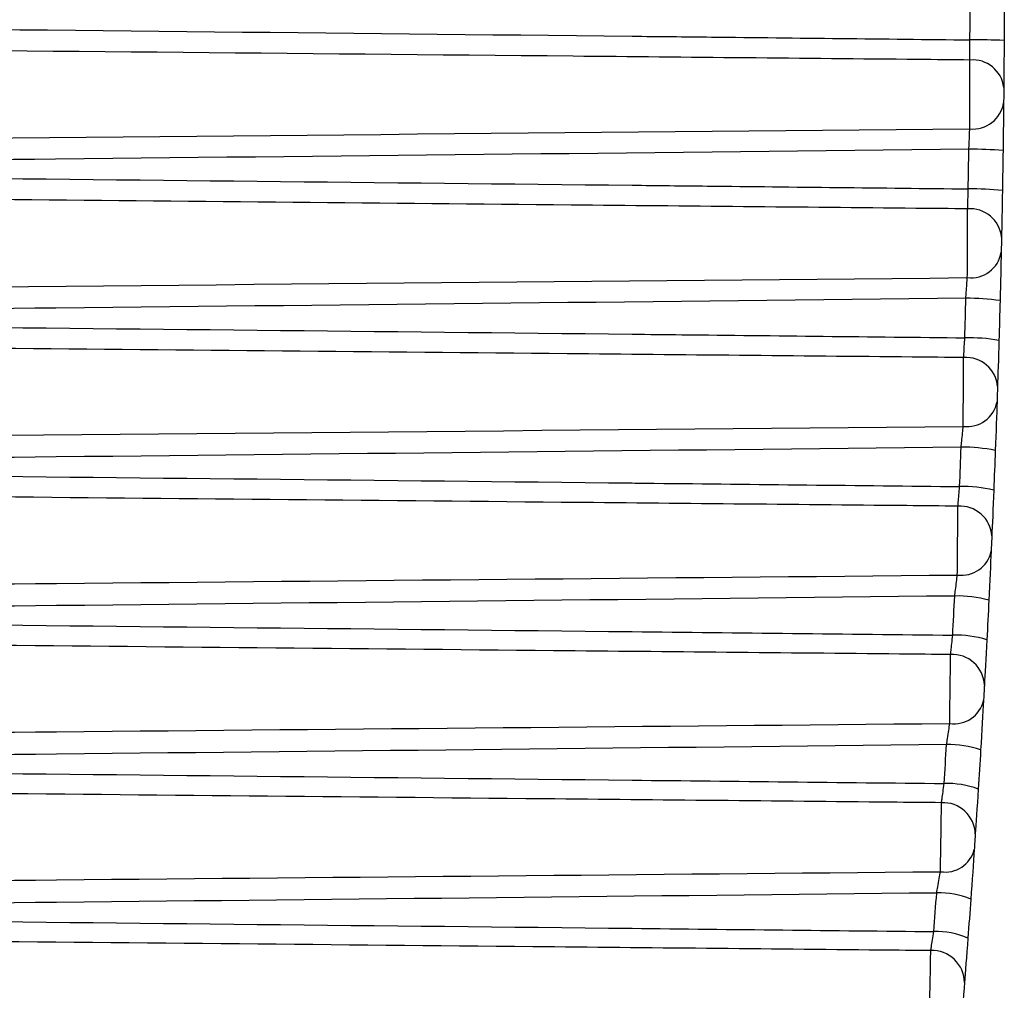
# Model space of a CAD drawing. Header units: millimetres. Extents: x 15231 to 16570, y 10019 to 11489.
# Tile 19 of 206: x 15815.32 to 15821.08, y 10659.06 to 10664.74. Entities that reach past the tile are written whole.
import ezdxf

# ---------------------------------------------------------------- set-up
doc = ezdxf.new("R2010")
doc.units = ezdxf.units.MM

msp = doc.modelspace()

# ---------------------------------------------------------------- linework, layer by layer
at = {"color": 7, "linetype": 'Continuous', "lineweight": 25}
for centre, radius, start, end in [((15820.9051, 10660.0909), 4.5288, 87.76761, 90.29844), ((15820.8975, 10664.3193), 0.1831, 6.63054, 95.11841), ((15820.8996, 10664.2788), 0.181, 263.89005, 351.40609), ((15820.8951, 10661.878), 2.101, 85.08526, 90.54492), ((15820.8908, 10661.9861), 1.7612, 84.11691, 90.63281), ((15820.8828, 10663.4468), 0.1842, 5.59383, 94.62859), ((15820.8869, 10663.4061), 0.1799, 263.33016, 350.32967), ((15820.876, 10661.8869), 1.2198, 81.44774, 90.87061), ((15820.8695, 10661.7765), 1.099, 80.48807, 90.95414), ((15820.8581, 10662.5748), 0.1853, 4.56886, 94.16317), ((15820.8643, 10662.5339), 0.1787, 262.7467, 349.23928), ((15820.8476, 10661.3704), 0.8645, 77.84051, 91.1778), ((15820.8385, 10661.2009), 0.8037, 76.89367, 91.25501), ((15820.8234, 10661.7038), 0.1863, 3.5552, 93.72221), ((15820.8317, 10661.6624), 0.1776, 262.14007, 348.13424), ((15820.8093, 10660.69), 0.6738, 74.2756, 91.45953), ((15820.7976, 10660.4971), 0.6376, 73.34544, 91.52868), ((15820.7789, 10660.8339), 0.1873, 2.55248, 93.30568), ((15820.7891, 10660.7919), 0.1764, 261.5107, 347.01383), ((15820.761, 10659.9382), 0.5556, 70.76404, 91.70968), ((15820.7467, 10659.7342), 0.5319, 69.85403, 91.76934), ((15820.7245, 10659.9654), 0.1883, 1.56037, 92.91353), ((15820.7367, 10659.9227), 0.1752, 260.85911, 345.87727), ((15820.7027, 10659.1493), 0.4759, 67.31565, 91.92316), ((15820.6858, 10658.9399), 0.4592, 66.42883, 91.97223), ((15820.6603, 10659.0986), 0.1892, 0.57861, 92.5456)]:
    msp.add_arc(centre, radius, start, end, dxfattribs=at)
for points in [[(15820.8815, 10664.6196), (15820.882, 10664.6969), (15820.8823, 10664.7742), (15820.8825, 10664.8516)], [(15821.0825, 10664.8497), (15821.0823, 10664.7719), (15821.082, 10664.694), (15821.0815, 10664.6162)], [(15821.0815, 10664.6162), (15821.0809, 10664.5088), (15821.08, 10664.4054), (15821.0794, 10664.3404)], [(15821.0785, 10664.2518), (15821.0778, 10664.1838), (15821.0766, 10664.0787), (15821.0751, 10663.9713)], [(15820.8714, 10663.7472), (15820.8727, 10663.8244), (15820.874, 10663.9017), (15820.8751, 10663.9789)], [(15821.0751, 10663.9713), (15821.0739, 10663.8935), (15821.0727, 10663.8158), (15821.0714, 10663.738)], [(15821.0714, 10663.738), (15821.0695, 10663.6307), (15821.0675, 10663.5282), (15821.0661, 10663.4647)], [(15821.0642, 10663.3759), (15821.0627, 10663.3065), (15821.0602, 10663.2005), (15821.0574, 10663.0931)], [(15820.8512, 10662.8754), (15820.8534, 10662.9524), (15820.8555, 10663.0295), (15820.8575, 10663.1065)], [(15821.0574, 10663.0931), (15821.0554, 10663.0155), (15821.0533, 10662.938), (15821.0511, 10662.8604)], [(15821.0511, 10662.8604), (15821.048, 10662.7531), (15821.0448, 10662.6515), (15821.0428, 10662.5896)], [(15821.0398, 10662.5005), (15821.0375, 10662.4297), (15821.0337, 10662.3228), (15821.0297, 10662.2155)], [(15820.8209, 10662.0043), (15820.824, 10662.0811), (15820.827, 10662.1579), (15820.8299, 10662.2347)], [(15821.0297, 10662.2155), (15821.0268, 10662.1382), (15821.0238, 10662.0609), (15821.0207, 10661.9836)], [(15821.0207, 10661.9836), (15821.0164, 10661.8764), (15821.0121, 10661.7757), (15821.0094, 10661.7154)], [(15821.0054, 10661.6259), (15821.0022, 10661.5536), (15820.9972, 10661.4459), (15820.9919, 10661.3386)], [(15820.7806, 10661.1344), (15820.7846, 10661.2108), (15820.7884, 10661.2872), (15820.7922, 10661.3636)], [(15820.9919, 10661.3386), (15820.9882, 10661.2617), (15820.9843, 10661.1848), (15820.9803, 10661.1079)], [(15820.9803, 10661.1079), (15820.9747, 10661.0007), (15820.9693, 10660.901), (15820.9661, 10660.8423)], [(15820.961, 10660.7522), (15820.9568, 10660.6785), (15820.9506, 10660.57), (15820.9441, 10660.4628)], [(15820.7303, 10660.2658), (15820.7351, 10660.3417), (15820.7398, 10660.4176), (15820.7444, 10660.4936)], [(15820.9441, 10660.4628), (15820.9395, 10660.3863), (15820.9347, 10660.3099), (15820.9299, 10660.2335)], [(15820.9299, 10660.2335), (15820.9231, 10660.1264), (15820.9166, 10660.0277), (15820.9127, 10659.9706)], [(15820.9066, 10659.8799), (15820.9015, 10659.8048), (15820.8939, 10659.6954), (15820.8862, 10659.5883)], [(15820.67, 10659.3988), (15820.6757, 10659.4741), (15820.6813, 10659.5495), (15820.6867, 10659.6248)], [(15820.8862, 10659.5883), (15820.8807, 10659.5124), (15820.8752, 10659.4366), (15820.8695, 10659.3608)], [(15820.8695, 10659.3608), (15820.8615, 10659.2538), (15820.8539, 10659.1561), (15820.8495, 10659.1005)]]:
    msp.add_open_spline(points, degree=3, dxfattribs=at)
for points, knots in [([(15813.6895, 10664.6962), (15815.4273, 10664.6783), (15817.1651, 10664.66), (15818.9029, 10664.6412), (15819.0578, 10664.6395), (15819.2126, 10664.6379), (15819.3675, 10664.6362), (15819.8722, 10664.6307), (15820.3769, 10664.6251), (15820.8815, 10664.6196)], [0.009051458, 0.009051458, 0.009051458, 0.009051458, 0.014265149, 0.014265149, 0.014265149, 0.014729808, 0.014729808, 0.014729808, 0.016243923, 0.016243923, 0.016243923, 0.016243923]), ([(15820.8812, 10664.5017), (15820.8812, 10664.5088), (15820.8813, 10664.5171), (15820.8813, 10664.5262), (15820.8814, 10664.5392), (15820.8815, 10664.5542), (15820.8815, 10664.57), (15820.8816, 10664.5858), (15820.8816, 10664.6028), (15820.8815, 10664.6196)], [0, 0, 0, 0, 0.0000353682, 0.0000353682, 0.0000353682, 0.0000861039, 0.0000861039, 0.0000861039, 0.0001368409, 0.0001368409, 0.0001368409, 0.0001368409]), ([(15820.8812, 10664.5017), (15820.7795, 10664.5026), (15820.6779, 10664.5036), (15820.5763, 10664.5046), (15819.9036, 10664.511), (15819.2309, 10664.5174), (15818.5582, 10664.5238), (15816.9349, 10664.5391), (15815.3115, 10664.5544), (15813.6882, 10664.5697)], [0.000199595, 0.000199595, 0.000199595, 0.000199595, 0.000504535, 0.000504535, 0.000504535, 0.002522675, 0.002522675, 0.002522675, 0.007392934, 0.007392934, 0.007392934, 0.007392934]), ([(15820.8803, 10664.0989), (15820.8804, 10664.1481), (15820.8806, 10664.2248), (15820.8809, 10664.3788), (15820.8811, 10664.4546), (15820.8812, 10664.5017)], [0, 0, 0, 0, 0.5, 0.5, 1, 1, 1, 1]), ([(15821.0794, 10664.3404), (15821.0794, 10664.339), (15821.0794, 10664.3375), (15821.0794, 10664.3359), (15821.0794, 10664.3315), (15821.0793, 10664.3263), (15821.0792, 10664.3206), (15821.0792, 10664.315), (15821.0791, 10664.3088), (15821.0791, 10664.3025), (15821.079, 10664.2963), (15821.0789, 10664.2898), (15821.0789, 10664.2836), (15821.0788, 10664.2775), (15821.0788, 10664.2714), (15821.0787, 10664.2661), (15821.0786, 10664.2607), (15821.0786, 10664.2558), (15821.0785, 10664.2518)], [0, 0, 0, 0, 0.0000068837, 0.0000068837, 0.0000068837, 0.0000260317, 0.0000260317, 0.0000260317, 0.000045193, 0.000045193, 0.000045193, 0.0000643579, 0.0000643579, 0.0000643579, 0.0000835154, 0.0000835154, 0.0000835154, 0.0001026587, 0.0001026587, 0.0001026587, 0.0001026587]), ([(15805.72, 10663.9575), (15806.176, 10663.9617), (15811.2294, 10664.0082), (15816.2828, 10664.0557), (15820.8803, 10664.0989)], [0, 0, 0, 0, 0.0902229, 1, 1, 1, 1]), ([(15820.8751, 10663.9789), (15820.8756, 10663.9907), (15820.8762, 10664.0026), (15820.8767, 10664.0142), (15820.8775, 10664.0306), (15820.8782, 10664.0466), (15820.8788, 10664.0609), (15820.8794, 10664.0753), (15820.8799, 10664.0883), (15820.8803, 10664.0989)], [0, 0, 0, 0, 0.0000354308, 0.0000354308, 0.0000354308, 0.0000862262, 0.0000862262, 0.0000862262, 0.0001370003, 0.0001370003, 0.0001370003, 0.0001370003]), ([(15820.8751, 10663.9789), (15819.0929, 10663.9592), (15817.3106, 10663.9401), (15815.5284, 10663.9215), (15814.2177, 10663.9077), (15812.907, 10663.8942), (15811.5963, 10663.8809), (15811.2687, 10663.8776), (15810.941, 10663.8743), (15810.6133, 10663.871), (15810.3512, 10663.8683), (15810.089, 10663.8657), (15809.8269, 10663.863)], [0.00020013, 0.00020013, 0.00020013, 0.00020013, 0.00554713, 0.00554713, 0.00554713, 0.0094794, 0.0094794, 0.0094794, 0.01046246, 0.01046246, 0.01046246, 0.01124895, 0.01124895, 0.01124895, 0.01124895]), ([(15809.8269, 10663.863), (15809.9262, 10663.862), (15810.0255, 10663.861), (15810.1248, 10663.86), (15813.0508, 10663.8305), (15815.9769, 10663.8004), (15818.9029, 10663.7687), (15819.0499, 10663.7671), (15819.1969, 10663.7655), (15819.3439, 10663.7639), (15819.853, 10663.7584), (15820.3622, 10663.7528), (15820.8714, 10663.7472)], [0.00518864, 0.00518864, 0.00518864, 0.00518864, 0.0054866, 0.0054866, 0.0054866, 0.01426515, 0.01426515, 0.01426515, 0.01470615, 0.01470615, 0.01470615, 0.01623377, 0.01623377, 0.01623377, 0.01623377]), ([(15820.8679, 10663.6304), (15820.7668, 10663.6313), (15819.9928, 10663.6387), (15817.0466, 10663.6668), (15813.8819, 10663.6966), (15810.1123, 10663.7319), (15808.0088, 10663.7516), (15806.2249, 10663.7681), (15805.719, 10663.7728)], [0, 0, 0, 0, 0.020018, 0.153284, 0.583453, 0.646724, 0.899811, 1, 1, 1, 1]), ([(15820.8679, 10663.6304), (15820.8682, 10663.6373), (15820.8684, 10663.6455), (15820.8687, 10663.6545), (15820.8691, 10663.6673), (15820.8696, 10663.6821), (15820.87, 10663.6978), (15820.8705, 10663.7135), (15820.871, 10663.7304), (15820.8714, 10663.7472)], [0, 0, 0, 0, 0.0000354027, 0.0000354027, 0.0000354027, 0.0000861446, 0.0000861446, 0.0000861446, 0.0001368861, 0.0001368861, 0.0001368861, 0.0001368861]), ([(15820.866, 10663.2275), (15820.8663, 10663.2778), (15820.8666, 10663.3552), (15820.8674, 10663.5092), (15820.8677, 10663.5844), (15820.8679, 10663.6304)], [0, 0, 0, 0, 0.5, 0.5, 1, 1, 1, 1]), ([(15821.0661, 10663.4647), (15821.0661, 10663.4634), (15821.0661, 10663.4619), (15821.066, 10663.4603), (15821.0659, 10663.456), (15821.0658, 10663.4508), (15821.0657, 10663.4452), (15821.0656, 10663.4396), (15821.0655, 10663.4334), (15821.0653, 10663.4271), (15821.0652, 10663.4209), (15821.0651, 10663.4144), (15821.0649, 10663.4081), (15821.0648, 10663.4019), (15821.0647, 10663.3959), (15821.0645, 10663.3904), (15821.0644, 10663.385), (15821.0643, 10663.38), (15821.0642, 10663.3759)], [0, 0, 0, 0, 0.0000069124, 0.0000069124, 0.0000069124, 0.0000261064, 0.0000261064, 0.0000261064, 0.0000453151, 0.0000453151, 0.0000453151, 0.0000645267, 0.0000645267, 0.0000645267, 0.0000837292, 0.0000837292, 0.0000837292, 0.0001029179, 0.0001029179, 0.0001029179, 0.0001029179]), ([(15805.7151, 10663.0867), (15806.0752, 10663.09), (15811.1255, 10663.1363), (15816.1758, 10663.1836), (15820.866, 10663.2275)], [0, 0, 0, 0, 0.071302, 1, 1, 1, 1]), ([(15820.8575, 10663.1065), (15820.8584, 10663.1183), (15820.8593, 10663.1303), (15820.8601, 10663.1419), (15820.8613, 10663.1583), (15820.8624, 10663.1745), (15820.8634, 10663.189), (15820.8644, 10663.2034), (15820.8653, 10663.2166), (15820.866, 10663.2275)], [0, 0, 0, 0, 0.0000355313, 0.0000355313, 0.0000355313, 0.0000864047, 0.0000864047, 0.0000864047, 0.0001372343, 0.0001372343, 0.0001372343, 0.0001372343]), ([(15820.8575, 10663.1065), (15819.0818, 10663.0869), (15817.3061, 10663.0679), (15815.5304, 10663.0493), (15814.2198, 10663.0356), (15812.9091, 10663.0221), (15811.5985, 10663.0088), (15811.2708, 10663.0055), (15810.9432, 10663.0022), (15810.6155, 10662.9988), (15810.3526, 10662.9962), (15810.0898, 10662.9935), (15809.8269, 10662.9909)], [0.00020035, 0.00020035, 0.00020035, 0.00020035, 0.00552777, 0.00552777, 0.00552777, 0.00945988, 0.00945988, 0.00945988, 0.01044291, 0.01044291, 0.01044291, 0.0112316, 0.0112316, 0.0112316, 0.0112316]), ([(15809.8269, 10662.9909), (15809.9262, 10662.9899), (15810.0255, 10662.9889), (15810.1248, 10662.9879), (15813.0508, 10662.9584), (15815.9769, 10662.9283), (15818.9029, 10662.8967), (15819.0001, 10662.8956), (15819.0974, 10662.8946), (15819.1947, 10662.8935), (15819.7468, 10662.8875), (15820.299, 10662.8815), (15820.8512, 10662.8754)], [0.00518864, 0.00518864, 0.00518864, 0.00518864, 0.0054866, 0.0054866, 0.0054866, 0.01426515, 0.01426515, 0.01426515, 0.01455694, 0.01455694, 0.01455694, 0.01621354, 0.01621354, 0.01621354, 0.01621354]), ([(15820.8446, 10662.7596), (15820.7441, 10662.7606), (15819.9701, 10662.768), (15816.9743, 10662.7966), (15813.7586, 10662.827), (15809.9344, 10662.8629), (15807.8866, 10662.882), (15806.1594, 10662.898), (15805.7141, 10662.9022)], [0, 0, 0, 0, 0.019937, 0.153463, 0.593982, 0.657527, 0.911707, 1, 1, 1, 1]), ([(15820.8446, 10662.7596), (15820.845, 10662.7664), (15820.8455, 10662.7744), (15820.846, 10662.7833), (15820.8468, 10662.7959), (15820.8476, 10662.8106), (15820.8485, 10662.8262), (15820.8494, 10662.8417), (15820.8503, 10662.8586), (15820.8512, 10662.8754)], [0, 0, 0, 0, 0.0000354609, 0.0000354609, 0.0000354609, 0.0000862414, 0.0000862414, 0.0000862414, 0.0001370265, 0.0001370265, 0.0001370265, 0.0001370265]), ([(15820.8417, 10662.3566), (15820.8421, 10662.408), (15820.8427, 10662.486), (15820.8438, 10662.6401), (15820.8443, 10662.7147), (15820.8446, 10662.7596)], [0, 0, 0, 0, 0.5, 0.5, 1, 1, 1, 1]), ([(15821.0428, 10662.5896), (15821.0427, 10662.5883), (15821.0427, 10662.5868), (15821.0426, 10662.5853), (15821.0425, 10662.581), (15821.0423, 10662.5759), (15821.0422, 10662.5703), (15821.042, 10662.5647), (15821.0418, 10662.5585), (15821.0416, 10662.5522), (15821.0414, 10662.546), (15821.0411, 10662.5394), (15821.0409, 10662.5332), (15821.0407, 10662.527), (15821.0405, 10662.5208), (15821.0403, 10662.5153), (15821.0402, 10662.5098), (15821.04, 10662.5047), (15821.0398, 10662.5005)], [0, 0, 0, 0, 0.0000069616, 0.0000069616, 0.0000069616, 0.0000262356, 0.0000262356, 0.0000262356, 0.0000455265, 0.0000455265, 0.0000455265, 0.0000648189, 0.0000648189, 0.0000648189, 0.0000840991, 0.0000840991, 0.0000840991, 0.0001033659, 0.0001033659, 0.0001033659, 0.0001033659]), ([(15805.7102, 10662.2165), (15805.9688, 10662.2189), (15811.0126, 10662.265), (15816.0565, 10662.312), (15820.8417, 10662.3566)], [0, 0, 0, 0, 0.05127, 1, 1, 1, 1]), ([(15820.8299, 10662.2347), (15820.8311, 10662.2465), (15820.8323, 10662.2585), (15820.8334, 10662.2701), (15820.8351, 10662.2866), (15820.8366, 10662.3029), (15820.838, 10662.3175), (15820.8394, 10662.3321), (15820.8407, 10662.3455), (15820.8417, 10662.3566)], [0, 0, 0, 0, 0.0000356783, 0.0000356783, 0.0000356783, 0.000086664, 0.000086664, 0.000086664, 0.000137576, 0.000137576, 0.000137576, 0.000137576]), ([(15820.8299, 10662.2347), (15819.0641, 10662.2152), (15817.2983, 10662.1963), (15815.5325, 10662.1778), (15814.2219, 10662.1641), (15812.9114, 10662.1507), (15811.6008, 10662.1374), (15811.2731, 10662.134), (15810.9455, 10662.1307), (15810.6178, 10662.1274), (15810.3542, 10662.1247), (15810.0905, 10662.1221), (15809.8269, 10662.1194)], [0.00020067, 0.00020067, 0.00020067, 0.00020067, 0.00549833, 0.00549833, 0.00549833, 0.00943028, 0.00943028, 0.00943028, 0.01041327, 0.01041327, 0.01041327, 0.01120427, 0.01120427, 0.01120427, 0.01120427]), ([(15809.8269, 10662.1194), (15809.9262, 10662.1184), (15810.0255, 10662.1174), (15810.1248, 10662.1164), (15813.0508, 10662.087), (15815.9769, 10662.0569), (15818.9029, 10662.0253), (15818.9464, 10662.0248), (15818.99, 10662.0243), (15819.0335, 10662.0239), (15819.6293, 10662.0174), (15820.2251, 10662.0109), (15820.8209, 10662.0043)], [0.00518864, 0.00518864, 0.00518864, 0.00518864, 0.0054866, 0.0054866, 0.0054866, 0.01426515, 0.01426515, 0.01426515, 0.01439581, 0.01439581, 0.01439581, 0.01618325, 0.01618325, 0.01618325, 0.01618325]), ([(15820.8113, 10661.8897), (15820.7113, 10661.8907), (15819.9371, 10661.8981), (15816.8905, 10661.9273), (15813.6225, 10661.9582), (15809.7424, 10661.9947), (15807.7548, 10662.0133), (15806.0889, 10662.0287), (15805.7091, 10662.0323)], [0, 0, 0, 0, 0.019877, 0.153796, 0.605184, 0.669061, 0.924569, 1, 1, 1, 1]), ([(15820.8113, 10661.8897), (15820.8119, 10661.8964), (15820.8126, 10661.9042), (15820.8133, 10661.913), (15820.8144, 10661.9254), (15820.8156, 10661.9399), (15820.8169, 10661.9554), (15820.8182, 10661.9708), (15820.8196, 10661.9876), (15820.8209, 10662.0043)], [0, 0, 0, 0, 0.0000355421, 0.0000355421, 0.0000355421, 0.0000863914, 0.0000863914, 0.0000863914, 0.000137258, 0.000137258, 0.000137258, 0.000137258]), ([(15820.8074, 10661.4865), (15820.8079, 10661.539), (15820.8087, 10661.6177), (15820.8102, 10661.7719), (15820.8109, 10661.8459), (15820.8113, 10661.8897)], [0, 0, 0, 0, 0.5, 0.5, 1, 1, 1, 1]), ([(15821.0094, 10661.7154), (15821.0094, 10661.714), (15821.0093, 10661.7126), (15821.0092, 10661.7111), (15821.009, 10661.7069), (15821.0088, 10661.7018), (15821.0086, 10661.6962), (15821.0083, 10661.6906), (15821.008, 10661.6845), (15821.0078, 10661.6782), (15821.0075, 10661.6719), (15821.0072, 10661.6653), (15821.0069, 10661.659), (15821.0066, 10661.6527), (15821.0064, 10661.6465), (15821.0061, 10661.6409), (15821.0059, 10661.6353), (15821.0056, 10661.6302), (15821.0054, 10661.6259)], [0, 0, 0, 0, 0.0000070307, 0.0000070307, 0.0000070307, 0.0000264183, 0.0000264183, 0.0000264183, 0.0000458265, 0.0000458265, 0.0000458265, 0.0000652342, 0.0000652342, 0.0000652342, 0.000084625, 0.000084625, 0.000084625, 0.000104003, 0.000104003, 0.000104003, 0.000104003]), ([(15805.7052, 10661.3473), (15807.343, 10661.3622), (15809.3084, 10661.3802), (15812.5843, 10661.4103), (15815.9806, 10661.4416), (15819.0493, 10661.4701), (15820.8074, 10661.4865)], [0, 0, 0, 0, 0.325336, 0.39042, 0.650755, 1, 1, 1, 1]), ([(15820.7922, 10661.3636), (15820.7937, 10661.3754), (15820.7952, 10661.3874), (15820.7967, 10661.3991), (15820.7988, 10661.4157), (15820.8008, 10661.4321), (15820.8026, 10661.4469), (15820.8044, 10661.4616), (15820.806, 10661.4752), (15820.8074, 10661.4865)], [0, 0, 0, 0, 0.0000358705, 0.0000358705, 0.0000358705, 0.0000870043, 0.0000870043, 0.0000870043, 0.0001380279, 0.0001380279, 0.0001380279, 0.0001380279]), ([(15820.7922, 10661.3636), (15819.0396, 10661.3443), (15817.287, 10661.3256), (15815.5343, 10661.3073), (15814.2238, 10661.2936), (15812.9133, 10661.2801), (15811.6027, 10661.2668), (15811.2751, 10661.2635), (15810.9475, 10661.2602), (15810.6198, 10661.2569), (15810.3555, 10661.2542), (15810.0912, 10661.2516), (15809.8269, 10661.2489)], [0.0002011, 0.0002011, 0.0002011, 0.0002011, 0.00545923, 0.00545923, 0.00545923, 0.00939104, 0.00939104, 0.00939104, 0.010374, 0.010374, 0.010374, 0.011167, 0.011167, 0.011167, 0.011167]), ([(15809.8269, 10661.2489), (15809.9262, 10661.2479), (15810.0255, 10661.2469), (15810.1248, 10661.2459), (15813.0508, 10661.2165), (15815.9769, 10661.1864), (15818.9029, 10661.1549), (15819.5288, 10661.1481), (15820.1547, 10661.1413), (15820.7806, 10661.1344)], [0.00518864, 0.00518864, 0.00518864, 0.00518864, 0.0054866, 0.0054866, 0.0054866, 0.01426515, 0.01426515, 0.01426515, 0.01614294, 0.01614294, 0.01614294, 0.01614294]), ([(15820.7681, 10661.0209), (15820.6685, 10661.0219), (15819.8938, 10661.0294), (15816.806, 10661.059), (15813.4952, 10661.0904), (15809.5694, 10661.1272), (15807.636, 10661.1454), (15806.025, 10661.1603), (15805.7042, 10661.1633)], [0, 0, 0, 0, 0.0198354, 0.1542844, 0.6149483, 0.6791796, 0.9361047, 1, 1, 1, 1]), ([(15820.7681, 10661.0209), (15820.7688, 10661.0274), (15820.7697, 10661.0351), (15820.7707, 10661.0437), (15820.772, 10661.0559), (15820.7736, 10661.0703), (15820.7753, 10661.0856), (15820.777, 10661.101), (15820.7788, 10661.1177), (15820.7806, 10661.1344)], [0, 0, 0, 0, 0.0000356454, 0.0000356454, 0.0000356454, 0.0000865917, 0.0000865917, 0.0000865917, 0.0001375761, 0.0001375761, 0.0001375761, 0.0001375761]), ([(15820.7631, 10660.6174), (15820.7637, 10660.671), (15820.7647, 10660.7504), (15820.7667, 10660.9048), (15820.7676, 10660.9782), (15820.7681, 10661.0209)], [0, 0, 0, 0, 0.5, 0.5, 1, 1, 1, 1]), ([(15820.9661, 10660.8423), (15820.966, 10660.841), (15820.9659, 10660.8395), (15820.9658, 10660.838), (15820.9656, 10660.8339), (15820.9653, 10660.8288), (15820.965, 10660.8233), (15820.9647, 10660.8177), (15820.9643, 10660.8115), (15820.964, 10660.8052), (15820.9636, 10660.7989), (15820.9633, 10660.7923), (15820.9629, 10660.7859), (15820.9626, 10660.7796), (15820.9622, 10660.7733), (15820.9619, 10660.7676), (15820.9616, 10660.7619), (15820.9613, 10660.7566), (15820.961, 10660.7522)], [0, 0, 0, 0, 0.0000071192, 0.0000071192, 0.0000071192, 0.0000266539, 0.0000266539, 0.0000266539, 0.0000462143, 0.0000462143, 0.0000462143, 0.000065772, 0.000065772, 0.000065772, 0.0000853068, 0.0000853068, 0.0000853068, 0.0001048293, 0.0001048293, 0.0001048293, 0.0001048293]), ([(15805.7003, 10660.4792), (15807.3397, 10660.4941), (15809.3068, 10660.512), (15812.5843, 10660.542), (15815.9659, 10660.573), (15819.0197, 10660.6013), (15820.7631, 10660.6174)], [0, 0, 0, 0, 0.3265136, 0.3917675, 0.6527829, 1, 1, 1, 1]), ([(15820.7444, 10660.4936), (15820.7463, 10660.5054), (15820.7481, 10660.5175), (15820.7499, 10660.5292), (15820.7525, 10660.5459), (15820.755, 10660.5623), (15820.7572, 10660.5772), (15820.7594, 10660.5921), (15820.7614, 10660.6059), (15820.7631, 10660.6174)], [0, 0, 0, 0, 0.0000361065, 0.0000361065, 0.0000361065, 0.0000874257, 0.0000874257, 0.0000874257, 0.0001385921, 0.0001385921, 0.0001385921, 0.0001385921]), ([(15820.7444, 10660.4936), (15819.0077, 10660.4744), (15817.271, 10660.4559), (15815.5343, 10660.4378), (15814.2238, 10660.4242), (15812.9133, 10660.4107), (15811.6027, 10660.3975), (15811.2751, 10660.3941), (15810.9475, 10660.3908), (15810.6198, 10660.3875), (15810.3555, 10660.3849), (15810.0912, 10660.3822), (15809.8269, 10660.3796)], [0.00020163, 0.00020163, 0.00020163, 0.00020163, 0.00541203, 0.00541203, 0.00541203, 0.00934384, 0.00934384, 0.00934384, 0.0103268, 0.0103268, 0.0103268, 0.0111198, 0.0111198, 0.0111198, 0.0111198]), ([(15809.8269, 10660.3796), (15809.9262, 10660.3786), (15810.0255, 10660.3776), (15810.1248, 10660.3766), (15813.0508, 10660.3472), (15815.9769, 10660.3172), (15818.9029, 10660.2857), (15819.512, 10660.2791), (15820.1212, 10660.2725), (15820.7303, 10660.2658)], [0.00518864, 0.00518864, 0.00518864, 0.00518864, 0.0054866, 0.0054866, 0.0054866, 0.01426515, 0.01426515, 0.01426515, 0.01609264, 0.01609264, 0.01609264, 0.01609264]), ([(15820.7149, 10660.1535), (15820.6158, 10660.1544), (15819.8403, 10660.1619), (15816.7617, 10660.1915), (15813.4597, 10660.2228), (15809.5432, 10660.2597), (15807.6166, 10660.2777), (15806.0126, 10660.2926), (15805.6993, 10660.2956)], [0, 0, 0, 0, 0.019814, 0.15493, 0.615073, 0.67954, 0.937408, 1, 1, 1, 1]), ([(15820.7149, 10660.1535), (15820.7158, 10660.1598), (15820.7169, 10660.1673), (15820.718, 10660.1758), (15820.7197, 10660.1878), (15820.7217, 10660.202), (15820.7237, 10660.2172), (15820.7258, 10660.2325), (15820.7281, 10660.2491), (15820.7303, 10660.2658)], [0, 0, 0, 0, 0.0000357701, 0.0000357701, 0.0000357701, 0.0000868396, 0.0000868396, 0.0000868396, 0.0001379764, 0.0001379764, 0.0001379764, 0.0001379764]), ([(15820.7088, 10659.7496), (15820.7097, 10659.8043), (15820.7109, 10659.8845), (15820.7132, 10660.039), (15820.7143, 10660.1118), (15820.7149, 10660.1535)], [0, 0, 0, 0, 0.5, 0.5, 1, 1, 1, 1]), ([(15820.9127, 10659.9706), (15820.9127, 10659.9693), (15820.9126, 10659.9679), (15820.9125, 10659.9663), (15820.9122, 10659.9622), (15820.9118, 10659.9572), (15820.9115, 10659.9517), (15820.9111, 10659.9461), (15820.9107, 10659.9399), (15820.9103, 10659.9336), (15820.9098, 10659.9273), (15820.9094, 10659.9206), (15820.9089, 10659.9142), (15820.9085, 10659.9077), (15820.9081, 10659.9014), (15820.9077, 10659.8956), (15820.9073, 10659.8898), (15820.9069, 10659.8844), (15820.9066, 10659.8799)], [0, 0, 0, 0, 0.0000072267, 0.0000072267, 0.0000072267, 0.0000269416, 0.0000269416, 0.0000269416, 0.0000466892, 0.0000466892, 0.0000466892, 0.000066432, 0.000066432, 0.000066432, 0.0000861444, 0.0000861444, 0.0000861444, 0.0001058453, 0.0001058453, 0.0001058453, 0.0001058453]), ([(15805.6954, 10659.6125), (15807.3365, 10659.6273), (15809.3051, 10659.6452), (15812.5843, 10659.6751), (15815.9478, 10659.7058), (15818.9836, 10659.7337), (15820.7088, 10659.7496)], [0, 0, 0, 0, 0.3279139, 0.3933823, 0.6552553, 1, 1, 1, 1]), ([(15820.6867, 10659.6248), (15820.6889, 10659.6367), (15820.6911, 10659.6488), (15820.6932, 10659.6606), (15820.6962, 10659.6773), (15820.6991, 10659.6939), (15820.7018, 10659.7089), (15820.7044, 10659.7239), (15820.7068, 10659.7379), (15820.7088, 10659.7496)], [0, 0, 0, 0, 0.0000363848, 0.0000363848, 0.0000363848, 0.0000879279, 0.0000879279, 0.0000879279, 0.0001392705, 0.0001392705, 0.0001392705, 0.0001392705]), ([(15820.6867, 10659.6248), (15818.9693, 10659.606), (15817.2518, 10659.5877), (15815.5343, 10659.5699), (15814.2238, 10659.5562), (15812.9133, 10659.5428), (15811.6027, 10659.5296), (15811.2751, 10659.5262), (15810.9475, 10659.5229), (15810.6198, 10659.5197), (15810.3555, 10659.517), (15810.0912, 10659.5144), (15809.8269, 10659.5117)], [0.00020228, 0.00020228, 0.00020228, 0.00020228, 0.00535494, 0.00535494, 0.00535494, 0.00928676, 0.00928676, 0.00928676, 0.01026971, 0.01026971, 0.01026971, 0.01106271, 0.01106271, 0.01106271, 0.01106271]), ([(15809.8269, 10659.5117), (15809.9262, 10659.5107), (15810.0255, 10659.5097), (15810.1248, 10659.5087), (15813.0508, 10659.4794), (15815.9769, 10659.4494), (15818.9029, 10659.418), (15819.4919, 10659.4117), (15820.081, 10659.4053), (15820.67, 10659.3988)], [0.00518864, 0.00518864, 0.00518864, 0.00518864, 0.0054866, 0.0054866, 0.0054866, 0.01426515, 0.01426515, 0.01426515, 0.0160324, 0.0160324, 0.0160324, 0.0160324]), ([(15820.6519, 10659.2877), (15820.5531, 10659.2886), (15819.7766, 10659.2961), (15816.709, 10659.3256), (15813.4173, 10659.3569), (15809.5119, 10659.3937), (15807.5937, 10659.4117), (15805.9983, 10659.4265), (15805.6944, 10659.4293)], [0, 0, 0, 0, 0.019812, 0.155735, 0.615273, 0.680026, 0.939036, 1, 1, 1, 1]), ([(15820.6519, 10659.2877), (15820.6529, 10659.2938), (15820.6541, 10659.3012), (15820.6555, 10659.3095), (15820.6575, 10659.3214), (15820.6598, 10659.3354), (15820.6622, 10659.3505), (15820.6647, 10659.3656), (15820.6674, 10659.3821), (15820.67, 10659.3988)], [0, 0, 0, 0, 0.0000359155, 0.0000359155, 0.0000359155, 0.0000871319, 0.0000871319, 0.0000871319, 0.0001384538, 0.0001384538, 0.0001384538, 0.0001384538]), ([(15820.6447, 10658.8834), (15820.6457, 10658.9392), (15820.6471, 10659.0201), (15820.6499, 10659.1748), (15820.6512, 10659.2471), (15820.6519, 10659.2877)], [0, 0, 0, 0, 0.5, 0.5, 1, 1, 1, 1]), ([(15820.8495, 10659.1005), (15820.8494, 10659.0993), (15820.8493, 10659.0979), (15820.8492, 10659.0964), (15820.8489, 10659.0923), (15820.8485, 10659.0873), (15820.8481, 10659.0818), (15820.8476, 10659.0762), (15820.8471, 10659.07), (15820.8466, 10659.0636), (15820.8461, 10659.0572), (15820.8456, 10659.0505), (15820.8451, 10659.044), (15820.8446, 10659.0375), (15820.844, 10659.031), (15820.8436, 10659.0251), (15820.8431, 10659.0192), (15820.8427, 10659.0137), (15820.8423, 10659.0091)], [0, 0, 0, 0, 0.0000073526, 0.0000073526, 0.0000073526, 0.0000272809, 0.0000272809, 0.0000272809, 0.0000472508, 0.0000472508, 0.0000472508, 0.0000672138, 0.0000672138, 0.0000672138, 0.0000871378, 0.0000871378, 0.0000871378, 0.0001070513, 0.0001070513, 0.0001070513, 0.0001070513])]:
    msp.add_open_spline(points, degree=3, knots=knots, dxfattribs=at)

doc.saveas('drawing.dxf')
